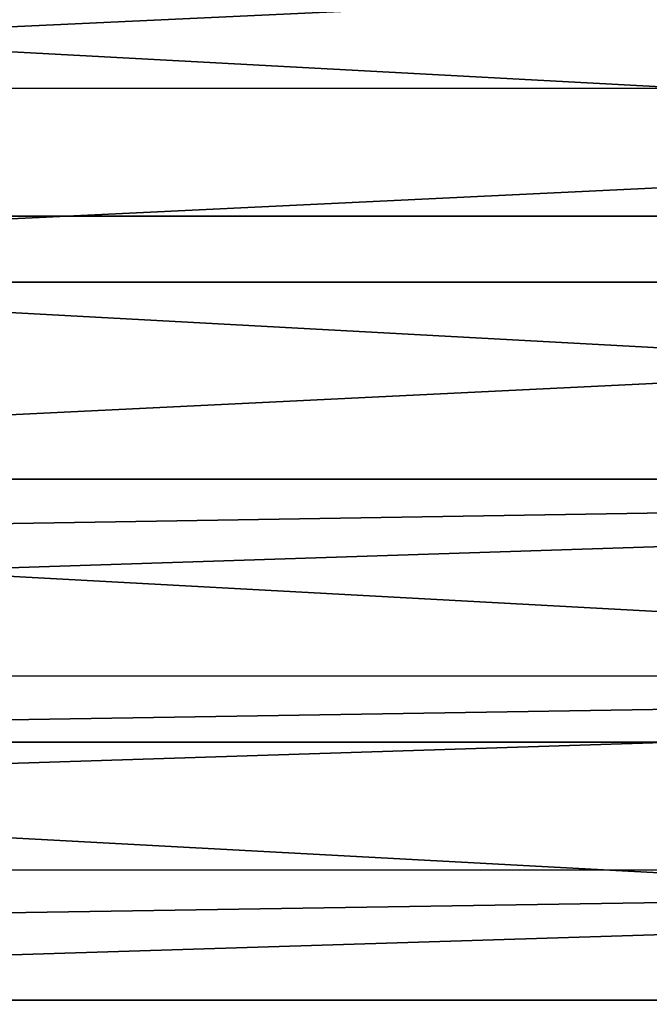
# Model space of a CAD drawing. Header units: metres. Extents: x -139 to 105, y -30 to 40.
# Tile 126 of 153: x 67 to 75, y -6 to 6. Entities that reach past the tile are written whole.
import ezdxf

# ---------------------------------------------------------------- set-up
doc = ezdxf.new("R2010")
doc.units = ezdxf.units.M
doc.layers.add('solid_150_SW0003', color=7, linetype='CONTINUOUS')

msp = doc.modelspace()

# ---------------------------------------------------------------- linework, layer by layer
at = {"layer": 'solid_150_SW0003'}
for points in [[(100.499969, 7.091874, 94.763168), (51, 7.092043, 94.763107), (51, 4.786275, 95.481606)], [(100.499969, 7.091874, 94.763168), (51, 4.786275, 95.481606), (100.499969, 4.786158, 95.481636)], [(45.475842, 3.221479, 3.637949), (45.993919, 6.381353, 3.637949), (104.524162, 3.221479, 3.637949)], [(45.993919, 6.381353, 3.637949), (104.006081, 6.381353, 3.637949), (104.524162, 3.221479, 3.637949)], [(100.499969, 4.786158, 95.481636), (51, 4.786275, 95.481606), (51, 2.410714, 95.916939)], [(100.499969, 4.786158, 95.481636), (51, 2.410714, 95.916939), (100.499969, 2.410654, 95.916946)], [(45.299999, 0, 3.637949), (45.475842, 3.221479, 3.637949), (104.699997, 0, 3.637949)], [(45.475842, 3.221479, 3.637949), (104.524162, 3.221479, 3.637949), (104.699997, 0, 3.637949)], [(100.499969, 2.410654, 95.916946), (51, 2.410714, 95.916939), (51, 0, 96.062759)], [(100.499969, 2.410654, 95.916946), (51, 0, 96.062759), (100.499969, 0, 96.062759)], [(26.666658, -2.404952, 95.917641), (100.499969, -2.41233, 95.91674), (100.499969, 0, 96.062759)], [(26.666658, -1.204049, 96.026482), (26.666658, -2.404952, 95.917641), (100.499969, 0, 96.062759)], [(51, 0, 96.062759), (26.666658, -1.204049, 96.026482), (100.499969, 0, 96.062759)], [(104.524162, -3.221479, 3.637949), (45.299999, 0, 3.637949), (104.699997, 0, 3.637949)], [(104.524162, -3.221479, 3.637949), (45.475842, -3.221479, 3.637949), (45.299999, 0, 3.637949)], [(26.666658, -2.404952, 95.917641), (26.666658, -3.598323, 95.736397), (100.499969, -2.41233, 95.91674)], [(26.666658, -4.780045, 95.483139), (100.499969, -4.788538, 95.481049), (100.499969, -2.41233, 95.91674)], [(26.666658, -3.598323, 95.736397), (26.666658, -4.780045, 95.483139), (100.499969, -2.41233, 95.91674)], [(104.006081, -6.381353, 3.637949), (45.993919, -6.381353, 3.637949), (45.475842, -3.221479, 3.637949)], [(104.524162, -3.221479, 3.637949), (104.006081, -6.381353, 3.637949), (45.475842, -3.221479, 3.637949)], [(26.666658, -4.780045, 95.483139), (26.666658, -5.945813, 95.158501), (100.499969, -4.788538, 95.481049)], [(26.666658, -7.090243, 94.763786), (100.499969, -7.093896, 94.762405), (100.499969, -4.788538, 95.481049)], [(26.666658, -5.945813, 95.158501), (26.666658, -7.090243, 94.763786), (100.499969, -4.788538, 95.481049)], [(103.144096, -9.485468, 3.637949), (46.855904, -9.485468, 3.637949), (45.993919, -6.381353, 3.637949)], [(104.006081, -6.381353, 3.637949), (103.144096, -9.485468, 3.637949), (45.993919, -6.381353, 3.637949)]]:
    msp.add_3dface(points, dxfattribs=at)

doc.saveas('drawing.dxf')
